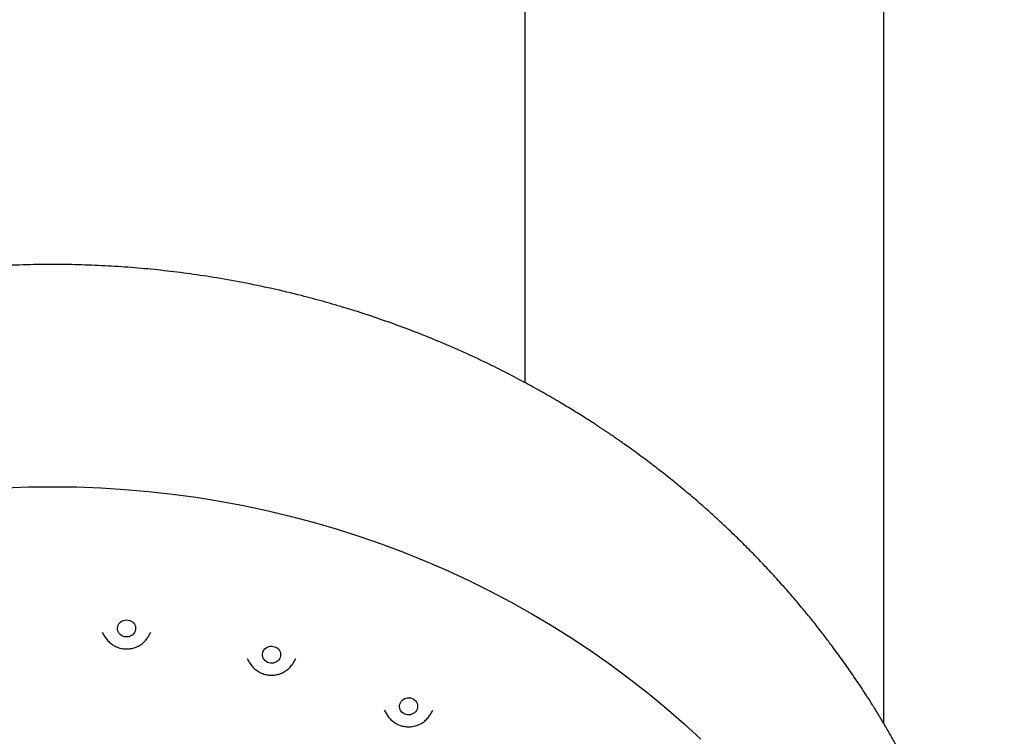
# Model space of a CAD drawing. Header units: millimetres. Extents: x 8 to 1625, y 12 to 2560.
# Tile 35 of 39: x 792 to 841, y 2194 to 2229. Entities that reach past the tile are written whole.
import ezdxf

# ---------------------------------------------------------------- set-up
doc = ezdxf.new("R2010")
doc.units = ezdxf.units.MM

msp = doc.modelspace()

# ---------------------------------------------------------------- linework, layer by layer
at = {"color": 7, "linetype": 'Continuous', "lineweight": 30}
for p, q in [((817.199, 2343.348), (817.199, 2211.227)), ((834.999, 2194.336), (834.999, 2343.348)), ((796.254, 2198.852), (796.391, 2198.62)), ((798.53, 2198.62), (798.667, 2198.852)), ((796.391, 2198.62), (796.385, 2198.631)), ((803.441, 2197.551), (803.578, 2197.318)), ((803.578, 2197.318), (803.574, 2197.326)), ((805.718, 2197.318), (805.854, 2197.551)), ((810.236, 2194.994), (810.373, 2194.762)), ((812.513, 2194.762), (812.649, 2194.994))]:
    msp.add_line(p, q, dxfattribs=at)
at = {"color": 7, "linetype": 'Continuous', "lineweight": 30, "flags": 128}
for points in [[(791.422, 2206.003), (792.611, 2206.047), (793.801, 2206.062), (794.991, 2206.047), (796.18, 2206.003), (797.367, 2205.93), (798.552, 2205.828), (799.733, 2205.696), (800.911, 2205.536), (802.084, 2205.347), (803.251, 2205.129), (804.411, 2204.882), (805.564, 2204.607), (806.71, 2204.303), (807.846, 2203.972), (808.973, 2203.612), (810.089, 2203.225), (811.194, 2202.811), (812.287, 2202.369), (813.368, 2201.901), (814.435, 2201.407), (815.488, 2200.886), (816.526, 2200.34), (817.549, 2199.768), (818.555, 2199.172), (819.544, 2198.55), (820.516, 2197.905), (821.469, 2197.236), (822.404, 2196.544), (823.318, 2195.829), (824.213, 2195.092), (825.087, 2194.333), (825.939, 2193.553)], [(797.418, 2198.614), (797.343, 2198.627), (797.271, 2198.652), (797.205, 2198.688), (797.146, 2198.733), (797.096, 2198.787), (797.057, 2198.849), (797.029, 2198.916), (797.014, 2198.986), (797.011, 2199.058), (797.022, 2199.129), (797.045, 2199.197), (797.08, 2199.261), (797.126, 2199.318), (797.182, 2199.367), (797.245, 2199.407), (797.315, 2199.436), (797.389, 2199.453), (797.465, 2199.458), (797.541, 2199.451), (797.615, 2199.433), (797.684, 2199.402), (797.747, 2199.362), (797.802, 2199.312), (797.846, 2199.253), (797.88, 2199.189), (797.902, 2199.12), (797.91, 2199.049), (797.906, 2198.977), (797.89, 2198.907), (797.86, 2198.841), (797.82, 2198.78), (797.769, 2198.727), (797.709, 2198.683), (797.642, 2198.648), (797.57, 2198.625), (797.494, 2198.614), (797.418, 2198.614)], [(804.521, 2197.328), (804.45, 2197.354), (804.384, 2197.391), (804.327, 2197.438), (804.278, 2197.493), (804.24, 2197.555), (804.214, 2197.622), (804.2, 2197.693), (804.199, 2197.765), (804.211, 2197.836), (804.236, 2197.903), (804.272, 2197.966), (804.319, 2198.023), (804.376, 2198.071), (804.441, 2198.109), (804.511, 2198.137), (804.585, 2198.153), (804.662, 2198.156), (804.737, 2198.148), (804.811, 2198.128), (804.879, 2198.096), (804.941, 2198.054), (804.995, 2198.003), (805.038, 2197.944), (805.07, 2197.879), (805.09, 2197.81), (805.098, 2197.739), (805.092, 2197.667), (805.074, 2197.598), (805.043, 2197.532), (805.001, 2197.472), (804.949, 2197.42), (804.888, 2197.376), (804.82, 2197.343), (804.748, 2197.321), (804.672, 2197.312), (804.596, 2197.314), (804.521, 2197.328)], [(811.237, 2194.802), (811.172, 2194.84), (811.115, 2194.888), (811.068, 2194.944), (811.031, 2195.007), (811.006, 2195.075), (810.994, 2195.145), (810.995, 2195.217), (811.008, 2195.288), (811.034, 2195.355), (811.072, 2195.417), (811.121, 2195.473), (811.178, 2195.52), (811.244, 2195.557), (811.315, 2195.583), (811.39, 2195.597), (811.466, 2195.6), (811.542, 2195.59), (811.614, 2195.568), (811.682, 2195.536), (811.743, 2195.492), (811.795, 2195.44), (811.838, 2195.38), (811.868, 2195.315), (811.887, 2195.245), (811.893, 2195.174), (811.886, 2195.102), (811.866, 2195.033), (811.834, 2194.968), (811.79, 2194.909), (811.737, 2194.858), (811.675, 2194.815), (811.607, 2194.784), (811.534, 2194.763), (811.458, 2194.755), (811.382, 2194.759), (811.307, 2194.774), (811.237, 2194.802)]]:
    msp.add_lwpolyline(points, dxfattribs=at)
at = {"color": 7, "linetype": 'Continuous', "lineweight": 30}
for points, knots in [([(840.979, 2174.844), (840.975, 2174.909), (840.968, 2175.03), (840.957, 2175.205), (840.946, 2175.362), (840.935, 2175.513), (840.923, 2175.678), (840.909, 2175.861), (840.891, 2176.089), (840.866, 2176.365), (840.835, 2176.694), (840.796, 2177.066), (840.749, 2177.482), (840.692, 2177.945), (840.624, 2178.445), (840.544, 2178.982), (840.444, 2179.602), (840.323, 2180.28), (840.183, 2180.992), (840.039, 2181.668), (839.891, 2182.31), (839.742, 2182.916), (839.593, 2183.488), (839.463, 2183.958), (839.355, 2184.335), (839.269, 2184.626), (839.185, 2184.905), (839.103, 2185.172), (839.022, 2185.425), (838.947, 2185.657), (838.88, 2185.863), (838.823, 2186.031), (838.778, 2186.164), (838.744, 2186.264), (838.716, 2186.345), (838.689, 2186.425), (838.655, 2186.52), (838.613, 2186.641), (838.551, 2186.815), (838.468, 2187.045), (838.364, 2187.327), (838.25, 2187.632), (838.125, 2187.955), (837.99, 2188.296), (837.834, 2188.68), (837.656, 2189.108), (837.451, 2189.581), (837.229, 2190.079), (836.992, 2190.592), (836.74, 2191.118), (836.475, 2191.653), (836.2, 2192.189), (835.921, 2192.714), (835.647, 2193.215), (835.361, 2193.72), (835.067, 2194.225), (834.764, 2194.728), (834.472, 2195.201), (834.189, 2195.646), (833.917, 2196.063), (833.656, 2196.453), (833.41, 2196.814), (833.177, 2197.148), (832.946, 2197.473), (832.707, 2197.804), (832.423, 2198.189), (832.088, 2198.633), (831.696, 2199.137), (831.269, 2199.67), (830.805, 2200.231), (830.302, 2200.818), (829.76, 2201.43), (829.193, 2202.046), (828.614, 2202.653), (828.037, 2203.235), (827.459, 2203.797), (826.886, 2204.337), (826.316, 2204.854), (825.717, 2205.381), (825.087, 2205.915), (824.43, 2206.451), (823.784, 2206.959), (823.247, 2207.367), (822.822, 2207.682), (822.513, 2207.906), (822.227, 2208.11), (821.971, 2208.291), (821.743, 2208.449), (821.546, 2208.585), (821.378, 2208.699), (821.236, 2208.794), (821.113, 2208.877), (820.991, 2208.958), (820.855, 2209.048), (820.681, 2209.162), (820.46, 2209.305), (820.188, 2209.479), (819.875, 2209.676), (819.539, 2209.884), (819.186, 2210.098), (818.817, 2210.318), (818.421, 2210.548), (818.007, 2210.784), (817.586, 2211.018), (816.977, 2211.348), (816.18, 2211.765), (815.13, 2212.282), (814.021, 2212.795), (812.855, 2213.298), (811.707, 2213.757), (810.578, 2214.176), (809.466, 2214.559), (808.356, 2214.911), (807.245, 2215.235), (806.018, 2215.562), (804.676, 2215.882), (803.217, 2216.184), (801.812, 2216.432), (800.46, 2216.632), (799.159, 2216.789), (797.855, 2216.913), (796.548, 2217.002), (795.239, 2217.058), (793.889, 2217.079), (792.5, 2217.063), (791.071, 2217.004), (789.646, 2216.906), (788.224, 2216.766), (786.807, 2216.587), (785.396, 2216.367), (784.093, 2216.126), (782.896, 2215.872), (781.797, 2215.614), (780.689, 2215.327), (779.566, 2215.007), (778.428, 2214.654), (777.276, 2214.266), (776.227, 2213.883), (775.282, 2213.513), (774.442, 2213.167), (773.598, 2212.8), (772.759, 2212.416), (771.94, 2212.022), (771.154, 2211.626), (770.398, 2211.228), (769.674, 2210.83), (768.981, 2210.434), (768.45, 2210.119), (768.069, 2209.887), (767.826, 2209.738), (767.589, 2209.59), (767.36, 2209.444), (767.144, 2209.306), (766.944, 2209.177), (766.769, 2209.062), (766.62, 2208.964), (766.503, 2208.886), (766.408, 2208.822), (766.313, 2208.759), (766.196, 2208.68), (766.024, 2208.563), (765.8, 2208.408), (765.526, 2208.217), (765.229, 2208.007), (764.905, 2207.773), (764.556, 2207.517), (764.181, 2207.236), (763.784, 2206.932), (763.365, 2206.603), (762.924, 2206.25), (762.466, 2205.872), (761.895, 2205.39), (761.235, 2204.811), (760.504, 2204.141), (759.812, 2203.479), (759.156, 2202.825), (758.537, 2202.182), (757.962, 2201.563), (757.431, 2200.968), (756.938, 2200.398), (756.468, 2199.835), (756.01, 2199.269), (755.492, 2198.606), (754.914, 2197.836), (754.282, 2196.951), (753.659, 2196.031), (753.047, 2195.075), (752.45, 2194.088), (751.871, 2193.071), (751.315, 2192.03), (750.898, 2191.194), (750.604, 2190.577), (750.423, 2190.186), (750.245, 2189.793), (750.07, 2189.396), (749.9, 2188.996), (749.735, 2188.6), (749.576, 2188.207), (749.43, 2187.833), (749.297, 2187.485), (749.182, 2187.177), (749.085, 2186.91), (749.008, 2186.694), (748.948, 2186.523), (748.902, 2186.392), (748.862, 2186.277), (748.821, 2186.156), (748.771, 2186.009), (748.711, 2185.827), (748.64, 2185.613), (748.561, 2185.367), (748.473, 2185.086), (748.376, 2184.771), (748.275, 2184.432), (748.172, 2184.073), (748.066, 2183.695), (747.957, 2183.288), (747.847, 2182.863), (747.708, 2182.297), (747.55, 2181.612), (747.388, 2180.843), (747.252, 2180.133), (747.137, 2179.478), (747.037, 2178.851), (746.95, 2178.248), (746.875, 2177.669), (746.811, 2177.116), (746.757, 2176.596), (746.712, 2176.108), (746.676, 2175.655), (746.646, 2175.242), (746.631, 2174.978), (746.624, 2174.855)], [0, 0, 0, 0, 0.001372, 0.002561, 0.003649, 0.004723, 0.005942, 0.007305, 0.008813, 0.011006, 0.013447, 0.016136, 0.019293, 0.022734, 0.026459, 0.03047, 0.034765, 0.040359, 0.045707, 0.050805, 0.055655, 0.060255, 0.064606, 0.068708, 0.071026, 0.073257, 0.075399, 0.077454, 0.07942, 0.081257, 0.082846, 0.084181, 0.085163, 0.085941, 0.086514, 0.087062, 0.087803, 0.088738, 0.089868, 0.091885, 0.094114, 0.096499, 0.09904, 0.101736, 0.104587, 0.108147, 0.111923, 0.115915, 0.120123, 0.124321, 0.128715, 0.133206, 0.137543, 0.141713, 0.145717, 0.150221, 0.154494, 0.158536, 0.162346, 0.165995, 0.169403, 0.17257, 0.175496, 0.178278, 0.181232, 0.184384, 0.188682, 0.193301, 0.19824, 0.203499, 0.209078, 0.214977, 0.221197, 0.22716, 0.233083, 0.238868, 0.244517, 0.250029, 0.255405, 0.261661, 0.267722, 0.273587, 0.279256, 0.282147, 0.284908, 0.287407, 0.289642, 0.291612, 0.293317, 0.294759, 0.295936, 0.296957, 0.29792, 0.299053, 0.300433, 0.302376, 0.304663, 0.307293, 0.310267, 0.313059, 0.316098, 0.319385, 0.322812, 0.32622, 0.329607, 0.337506, 0.345289, 0.354402, 0.363349, 0.372131, 0.380507, 0.388737, 0.396899, 0.405015, 0.413085, 0.423583, 0.434, 0.444338, 0.453503, 0.462646, 0.471789, 0.480932, 0.490074, 0.499216, 0.509188, 0.519162, 0.529135, 0.539109, 0.549084, 0.559059, 0.569035, 0.576873, 0.584732, 0.592744, 0.600928, 0.609286, 0.617817, 0.626522, 0.632832, 0.63923, 0.645717, 0.652289, 0.658741, 0.66496, 0.670946, 0.676848, 0.682505, 0.687915, 0.689973, 0.691993, 0.693975, 0.695919, 0.697786, 0.699438, 0.70098, 0.70225, 0.703249, 0.703976, 0.704685, 0.705687, 0.706981, 0.709126, 0.7115, 0.714095, 0.716914, 0.72002, 0.723357, 0.726926, 0.730727, 0.73476, 0.739025, 0.743458, 0.750788, 0.757892, 0.764768, 0.771417, 0.777839, 0.784034, 0.789666, 0.795097, 0.800331, 0.805559, 0.810877, 0.818584, 0.826472, 0.834539, 0.842787, 0.85121, 0.859742, 0.868359, 0.877064, 0.880204, 0.883356, 0.886519, 0.889693, 0.892879, 0.896075, 0.899133, 0.902188, 0.90492, 0.907329, 0.909414, 0.911176, 0.912397, 0.913407, 0.914227, 0.915075, 0.91622, 0.917663, 0.919297, 0.921195, 0.923358, 0.925786, 0.928478, 0.93115, 0.934039, 0.937147, 0.940453, 0.943745, 0.950008, 0.955999, 0.961119, 0.966022, 0.970708, 0.975178, 0.979515, 0.983627, 0.987513, 0.99112, 0.994411, 0.997394, 1, 1, 1, 1]), ([(796.385, 2198.631), (796.389, 2198.624), (796.411, 2198.583), (796.461, 2198.513), (796.534, 2198.423), (796.616, 2198.341), (796.706, 2198.267), (796.803, 2198.201), (796.906, 2198.145), (797.015, 2198.099), (797.127, 2198.062), (797.243, 2198.037), (797.361, 2198.022), (797.481, 2198.018), (797.6, 2198.026), (797.718, 2198.044), (797.833, 2198.074), (797.945, 2198.114), (798.053, 2198.164), (798.155, 2198.224), (798.25, 2198.294), (798.338, 2198.372), (798.418, 2198.458), (798.483, 2198.542), (798.517, 2198.599), (798.531, 2198.623)], [0, 0, 0, 0, 0.009914, 0.054881, 0.099928, 0.145067, 0.190305, 0.235645, 0.281086, 0.326623, 0.37225, 0.417957, 0.463733, 0.509566, 0.555441, 0.601342, 0.647252, 0.693153, 0.739028, 0.784862, 0.830635, 0.876333, 0.921941, 0.967449, 1, 1, 1, 1]), ([(803.575, 2197.326), (803.579, 2197.317), (803.602, 2197.275), (803.653, 2197.204), (803.727, 2197.115), (803.81, 2197.033), (803.9, 2196.96), (803.998, 2196.895), (804.102, 2196.84), (804.21, 2196.794), (804.323, 2196.758), (804.44, 2196.734), (804.558, 2196.72), (804.677, 2196.717), (804.796, 2196.725), (804.914, 2196.744), (805.029, 2196.775), (805.141, 2196.816), (805.248, 2196.867), (805.35, 2196.928), (805.444, 2196.998), (805.532, 2197.077), (805.611, 2197.163), (805.673, 2197.245), (805.705, 2197.3), (805.717, 2197.321)], [0, 0, 0, 0, 0.011877, 0.056929, 0.102063, 0.147289, 0.192614, 0.238042, 0.283571, 0.329196, 0.37491, 0.420703, 0.466565, 0.512483, 0.558442, 0.604425, 0.650416, 0.696396, 0.74235, 0.78826, 0.834109, 0.879881, 0.925563, 0.971143, 1, 1, 1, 1]), ([(810.372, 2194.766), (810.377, 2194.756), (810.401, 2194.713), (810.453, 2194.641), (810.527, 2194.553), (810.611, 2194.472), (810.702, 2194.399), (810.8, 2194.335), (810.904, 2194.28), (811.013, 2194.235), (811.126, 2194.2), (811.242, 2194.176), (811.361, 2194.163), (811.48, 2194.161), (811.599, 2194.17), (811.717, 2194.19), (811.832, 2194.221), (811.943, 2194.263), (812.05, 2194.314), (812.151, 2194.376), (812.246, 2194.447), (812.333, 2194.526), (812.411, 2194.613), (812.471, 2194.693), (812.501, 2194.745), (812.512, 2194.764)], [0, 0, 0, 0, 0.013093, 0.058255, 0.1035, 0.148838, 0.194276, 0.239817, 0.285459, 0.331196, 0.377023, 0.422928, 0.468901, 0.514929, 0.560998, 0.607089, 0.653187, 0.699274, 0.745333, 0.791346, 0.837298, 0.883171, 0.928952, 0.974631, 1, 1, 1, 1])]:
    msp.add_open_spline(points, degree=3, knots=knots, dxfattribs=at)

doc.saveas('drawing.dxf')
